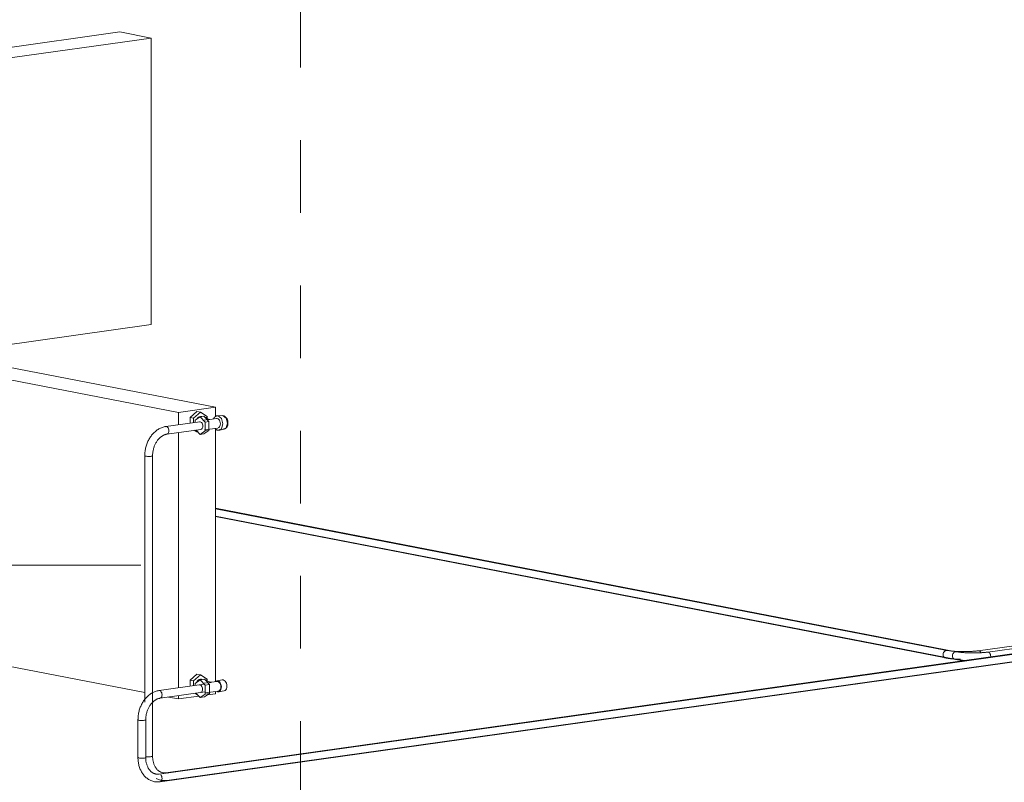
# Model space of a CAD drawing. Header units: millimetres. Extents: x 38570 to 76040, y -5041 to 9267.
# Tile 28 of 168: x 43072 to 45106, y 2528 to 4103. Entities that reach past the tile are written whole.
import ezdxf

# ---------------------------------------------------------------- set-up
doc = ezdxf.new("R2010")
doc.units = ezdxf.units.MM
doc.linetypes.add('ADSK_Скрыто', pattern=[300, 150, -150])
for name, color, linetype, lineweight in [('G-____-____-SYMB', 111, 'ADSK_Скрыто', 20), ('M-EQPM-____-OTLN', 50, 'Continuous', 20), ('P-PIPE-____-IDEN', 2, 'Continuous', 20), ('P-PIPE-____-OTLN', 3, 'Continuous', 20)]:
    doc.layers.add(name, color=color, linetype=linetype, lineweight=lineweight)

# ---------------------------------------------------------------- blocks, each defined once
blk = doc.blocks.new('ADSK_Радиатор универсальный_Боковое подключение_Клапаны - Радиатор 600х800-1673191-3D Отопление left')
at = {"layer": 'M-EQPM-____-OTLN'}
for p, q in [((42957.2, 3403.2), (42881.1, 3392.5)), ((43476, 3302.8), (42957.2, 3403.2)), ((42881.1, 3392.5), (43399.9, 3292.2)), ((42881.1, 3392.5), (42881.1, 2800.7)), ((43399.9, 3292.2), (43476, 3302.8)), ((43476, 3282.9), (43476, 3302.8)), ((43399.9, 3266.5), (43399.9, 3292.2)), ((43423.9, 3281.4), (43438, 3293.9)), ((43423.9, 3270.1), (43423.9, 3281.4)), ((43423.9, 3281.4), (43431, 3280)), ((43445.1, 3292.5), (43431, 3280)), ((43431, 3280), (43431, 3271.1)), ((43444.8, 3283.1), (43434.4, 3276)), ((43434.4, 3276), (43434.4, 3271.5)), ((43438, 3293.9), (43445.1, 3292.5)), ((43444.8, 3283.1), (43452.4, 3284.2)), ((43455.1, 3272), (43444.8, 3283.1)), ((43459.2, 3284), (43445.1, 3292.5)), ((43448.1, 3283.6), (43447.5, 3283.7)), ((43461.5, 3277.4), (43451, 3275.9)), ((43452.4, 3284.2), (43462.7, 3273.1)), ((43454.6, 3282.4), (43454, 3282.5)), ((43464.8, 3277.8), (43456.9, 3279.4)), ((43459.2, 3279.4), (43459.2, 3284)), ((43464.5, 3277.6), (43461.8, 3277.4)), ((43464.8, 3277.8), (43464.5, 3277.6)), ((43478.4, 3279.7), (43464.8, 3277.8)), ((43490.5, 3285.4), (43480.1, 3285)), ((43436.3, 3255.7), (43444.8, 3246.7)), ((43453.8, 3256.1), (43481.2, 3259.9)), ((43462.7, 3273.1), (43455.1, 3272)), ((43455.1, 3253.8), (43455.1, 3272)), ((43462.7, 3273.1), (43462.7, 3254.9)), ((43476, 2736.1), (43476, 3258.4)), ((43484.2, 3255.4), (43494.3, 3257.8)), ((43399.9, 2723.2), (43399.9, 3250.6)), ((43438, 3251.8), (43432.4, 3255.2)), ((43440.5, 3251.3), (43438, 3251.8)), ((43444.8, 3246.7), (43455.1, 3253.8)), ((43452.4, 3247.8), (43444.8, 3246.7)), ((43462.7, 3254.9), (43452.4, 3247.8)), ((43462.7, 3254.9), (43455.1, 3253.8)), ((43330.3, 2713.8), (42881.1, 2800.7)), ((43423.9, 2738.9), (43438, 2751.4)), ((43445.1, 2750.1), (43431, 2737.5)), ((43445.1, 2750.1), (43438, 2751.4)), ((43459.2, 2741.5), (43445.1, 2750.1)), ((43423.9, 2726.7), (43423.9, 2738.9)), ((43423.9, 2738.9), (43431, 2737.5)), ((43431, 2737.5), (43431, 2727.7)), ((43444.3, 2739.7), (43433.9, 2732.6)), ((43433.9, 2732.6), (43433.9, 2728.1)), ((43444.3, 2739.7), (43453.4, 2741)), ((43454.7, 2728.6), (43444.3, 2739.7)), ((43450.7, 2740.6), (43447.5, 2741.3)), ((43464.1, 2734.4), (43452.1, 2732.7)), ((43453.4, 2741), (43463.8, 2729.9)), ((43463.8, 2729.9), (43454.7, 2728.6)), ((43454.7, 2710.4), (43454.7, 2728.6)), ((43467.4, 2734.8), (43457.4, 2736.8)), ((43459.2, 2736.9), (43459.2, 2741.5)), ((43463.8, 2729.9), (43463.8, 2711.7)), ((43464.4, 2734.4), (43467.1, 2734.6)), ((43467.1, 2734.6), (43467.4, 2734.8)), ((43479.5, 2736.5), (43467.4, 2734.9)), ((43490.7, 2739.6), (43479.2, 2738)), ((43399.9, 2700.4), (43399.9, 2707.2)), ((43441.6, 2706.2), (43399.9, 2700.4)), ((43438, 2709.3), (43433.5, 2712)), ((43435.9, 2712.3), (43444.3, 2703.3)), ((43438, 2709.3), (43438.9, 2709.1)), ((43444.3, 2703.3), (43454.7, 2710.4)), ((43463.8, 2711.7), (43453.4, 2704.6)), ((43463.8, 2711.7), (43454.7, 2710.4)), ((43454.8, 2712.9), (43482.2, 2716.7)), ((43476, 2711), (43459.5, 2708.7)), ((43476, 2711), (43476, 2716)), ((43482.4, 2715.3), (43493.9, 2716.9)), ((43399.9, 2700.4), (43379.4, 2704.3)), ((43453.4, 2704.6), (43444.3, 2703.3))]:
    blk.add_line(p, q, dxfattribs=at)
for points in [[(43447.6, 3283.7, 0), (43445.1, 3283.8, 0), (43442.6, 3283, 0), (43440.3, 3281.5, 0), (43438.4, 3279.2, 0), (43437.9, 3278.5, 0)], [(43459.6, 3278.9, 0), (43459, 3279.7, 0), (43457, 3281.4, 0), (43454.7, 3282.3, 0), (43454.6, 3282.4, 0)], [(43480.9, 3284.9, 0), (43480.4, 3285, 0), (43480, 3285, 0), (43479.5, 3284.9, 0), (43479, 3284.9, 0), (43478.6, 3284.8, 0), (43478.2, 3284.7, 0), (43477.7, 3284.5, 0), (43477.3, 3284.4, 0), (43476.9, 3284.2, 0), (43476.5, 3283.9, 0), (43476.1, 3283.7, 0), (43475.7, 3283.4, 0), (43475.3, 3283.1, 0), (43475, 3282.8, 0), (43474.6, 3282.5, 0), (43474.3, 3282.2, 0), (43474, 3281.8, 0), (43473.7, 3281.4, 0), (43473.4, 3281, 0), (43473.1, 3280.6, 0), (43472.9, 3280.2, 0), (43472.7, 3279.7, 0), (43472.4, 3279.3, 0), (43472.2, 3278.8, 0)], [(43477.3, 3284.2, 0), (43481.6, 3284.9, 0), (43488.4, 3279.2, 0), (43491.3, 3268.2, 0)], [(43478.1, 3279.7, 0), (43479.8, 3279.7, 0), (43481.5, 3279, 0), (43483, 3277.8, 0), (43484.4, 3275.9, 0), (43485.4, 3273.7, 0), (43486, 3271.2, 0), (43486.3, 3268.6, 0)], [(43490.5, 3285.4, 0), (43491.8, 3285.3, 0), (43498.2, 3280, 0), (43500.9, 3269.8, 0)], [(43491.2, 3285.4, 0), (43491.7, 3285.3, 0), (43492.2, 3285.2, 0), (43492.8, 3285.1, 0), (43493.3, 3284.9, 0), (43493.7, 3284.8, 0), (43494.2, 3284.6, 0), (43494.7, 3284.3, 0), (43495.1, 3284.1, 0), (43495.6, 3283.8, 0), (43496, 3283.6, 0), (43496.4, 3283.3, 0), (43496.7, 3282.9, 0), (43497.1, 3282.6, 0), (43497.5, 3282.3, 0), (43497.8, 3281.9, 0), (43498.1, 3281.6, 0), (43498.4, 3281.2, 0), (43498.7, 3280.8, 0), (43499, 3280.4, 0), (43499.3, 3280, 0), (43499.5, 3279.6, 0), (43499.8, 3279.2, 0), (43500, 3278.8, 0), (43500.2, 3278.3, 0), (43500.4, 3277.9, 0), (43500.6, 3277.5, 0), (43500.8, 3277, 0), (43501, 3276.6, 0), (43501.1, 3276.1, 0), (43501.3, 3275.6, 0), (43501.4, 3275.2, 0), (43501.5, 3274.7, 0), (43501.6, 3274.2, 0), (43501.7, 3273.7, 0), (43501.8, 3273.3, 0), (43501.9, 3272.8, 0), (43501.9, 3272.3, 0), (43502, 3271.8, 0), (43502, 3271.3, 0), (43502, 3270.8, 0), (43502, 3270.3, 0), (43502, 3270.3, 0)], [(43443.4, 3272.8, 0), (43444.8, 3272.8, 0), (43446.1, 3272.3, 0), (43447.4, 3271.3, 0), (43448.4, 3269.8, 0), (43449.2, 3268, 0), (43449.8, 3266, 0), (43449.9, 3263.9, 0)], [(43449.9, 3263.9, 0), (43449.8, 3261.9, 0), (43449.2, 3260.1, 0), (43448.4, 3258.6, 0), (43447.4, 3257.6, 0), (43446.1, 3257, 0)], [(43485, 3255.6, 0), (43484.6, 3255.5, 0), (43484.1, 3255.3, 0), (43483.7, 3255.2, 0), (43483.2, 3255.2, 0), (43482.8, 3255.1, 0), (43482.3, 3255.1, 0), (43481.8, 3255.1, 0), (43481.4, 3255.2, 0), (43480.9, 3255.3, 0), (43480.5, 3255.4, 0), (43480, 3255.5, 0), (43479.6, 3255.6, 0), (43479.2, 3255.8, 0), (43478.7, 3256, 0), (43478.3, 3256.2, 0), (43477.9, 3256.5, 0), (43477.5, 3256.7, 0), (43477.1, 3257, 0), (43476.7, 3257.3, 0), (43476.4, 3257.7, 0), (43476, 3258, 0), (43475.7, 3258.4, 0), (43475.3, 3258.7, 0), (43475, 3259.1, 0)], [(43486.3, 3268.6, 0), (43486, 3266.1, 0), (43485.4, 3263.8, 0), (43484.4, 3262, 0), (43483, 3260.7, 0), (43481.5, 3260, 0)], [(43491.3, 3268.2, 0), (43488.4, 3258.3, 0), (43481.6, 3255.3, 0)], [(43500.9, 3269.8, 0), (43498.2, 3260.6, 0), (43491.8, 3257.8, 0)], [(43495, 3258.1, 0), (43495.5, 3258.3, 0), (43496, 3258.5, 0), (43496.5, 3258.8, 0), (43496.9, 3259, 0), (43497.3, 3259.3, 0), (43497.7, 3259.7, 0), (43498.1, 3260, 0), (43498.5, 3260.4, 0), (43498.8, 3260.7, 0), (43499.1, 3261.1, 0), (43499.4, 3261.5, 0), (43499.7, 3261.9, 0), (43500, 3262.3, 0), (43500.2, 3262.7, 0), (43500.4, 3263.2, 0), (43500.6, 3263.6, 0), (43500.8, 3264, 0), (43501, 3264.5, 0), (43501.2, 3265, 0), (43501.3, 3265.4, 0), (43501.5, 3265.9, 0), (43501.6, 3266.3, 0), (43501.7, 3266.8, 0), (43501.8, 3267.3, 0), (43501.8, 3267.8, 0), (43501.9, 3268.2, 0), (43502, 3268.7, 0), (43502, 3269.2, 0), (43502, 3269.7, 0), (43502, 3270.2, 0), (43502, 3270.3, 0)], [(43447.6, 2741.2, 0), (43445.1, 2741.3, 0), (43442.6, 2740.5, 0), (43440.3, 2739, 0), (43438.4, 2736.8, 0), (43437.4, 2735.1, 0)], [(43443, 2729.4, 0), (43444.3, 2729.4, 0), (43445.6, 2728.9, 0), (43446.9, 2727.8, 0), (43448, 2726.4, 0), (43448.8, 2724.6, 0), (43449.3, 2722.6, 0), (43449.5, 2720.5, 0)], [(43459.6, 2736.4, 0), (43459, 2737.3, 0), (43457, 2738.9, 0), (43454.7, 2739.9, 0), (43454.6, 2739.9, 0)], [(43488.3, 2725.2, 0), (43488, 2728.2, 0), (43487.3, 2731.1, 0), (43486.1, 2733.6, 0), (43484.6, 2735.7, 0), (43482.8, 2737.2, 0), (43480.8, 2738, 0), (43478.9, 2738, 0), (43477.1, 2737.2, 0), (43475.9, 2736.1, 0)], [(43479.2, 2736.5, 0), (43480.8, 2736.5, 0), (43482.5, 2735.8, 0), (43484.1, 2734.6, 0), (43485.4, 2732.7, 0), (43486.5, 2730.5, 0), (43487.1, 2728, 0), (43487.3, 2725.4, 0)], [(43490.3, 2739.6, 0), (43492.3, 2739.6, 0), (43494.2, 2738.8, 0), (43496, 2737.3, 0), (43497.5, 2735.2, 0), (43498.7, 2732.7, 0), (43499.5, 2729.8, 0), (43499.7, 2726.8, 0)], [(43499.7, 2726.8, 0), (43499.5, 2723.9, 0), (43498.7, 2721.3, 0), (43497.5, 2719.2, 0), (43496, 2717.7, 0), (43494.2, 2716.9, 0)], [(43449.5, 2720.5, 0), (43449.3, 2718.5, 0), (43448.8, 2716.7, 0), (43448, 2715.2, 0), (43446.9, 2714.2, 0), (43445.6, 2713.6, 0)], [(43478.9, 2716.1, 0), (43480.8, 2715.3, 0), (43482.8, 2715.3, 0), (43484.6, 2716.1, 0), (43486.1, 2717.6, 0), (43487.3, 2719.7, 0), (43488, 2722.3, 0), (43488.3, 2725.2, 0)], [(43487.3, 2725.4, 0), (43487.1, 2722.9, 0), (43486.5, 2720.6, 0), (43485.4, 2718.8, 0), (43484.1, 2717.5, 0), (43482.5, 2716.8, 0)]]:
    blk.add_polyline3d(points, dxfattribs=at)
blk = doc.blocks.new('ADSK_СШПЭ Аксиальный_Поворот с фиксатором - Поворот трубы-V15-3D Отопление left')
at = {"layer": 'P-PIPE-____-OTLN', "color": 10}
for points in [[(43373.6, 3263, 0), (43371.8, 3262.7, 0), (43369.9, 3262.3, 0), (43368.1, 3261.8, 0), (43366.3, 3261.2, 0), (43364.5, 3260.5, 0), (43362.7, 3259.8, 0), (43361, 3258.9, 0), (43359.3, 3258, 0), (43357.6, 3257, 0), (43356, 3255.9, 0), (43354.4, 3254.8, 0), (43352.8, 3253.6, 0), (43351.3, 3252.3, 0), (43349.8, 3250.9, 0), (43348.4, 3249.5, 0), (43347, 3248, 0), (43345.6, 3246.5, 0), (43344.3, 3244.9, 0), (43343.1, 3243.2, 0), (43341.9, 3241.5, 0), (43340.7, 3239.8, 0), (43339.7, 3238, 0), (43338.6, 3236.2, 0), (43337.6, 3234.3, 0), (43336.7, 3232.4, 0), (43335.9, 3230.4, 0), (43335, 3228.4, 0), (43334.3, 3226.4, 0), (43333.6, 3224.4, 0), (43333, 3222.3, 0), (43332.4, 3220.2, 0), (43331.9, 3218.2, 0), (43331.5, 3216, 0), (43331.1, 3213.9, 0), (43330.8, 3211.8, 0), (43330.5, 3209.6, 0), (43330.4, 3207.5, 0), (43330.2, 3205.3, 0), (43330.2, 3203.2, 0), (43330.2, 3202.6, 0)], [(43372.1, 3262.4, 0), (43373.4, 3263, 0), (43374.7, 3263, 0)], [(43374.7, 3263, 0), (43376.1, 3262.4, 0), (43377.3, 3261.4, 0), (43378.4, 3260, 0), (43379.2, 3258.2, 0), (43379.7, 3256.2, 0), (43379.9, 3254.1, 0), (43379.7, 3252.1, 0), (43379.2, 3250.3, 0), (43378.4, 3248.8, 0), (43377.3, 3247.8, 0), (43376.1, 3247.2, 0)], [(43346.2, 3202.6, 0), (43346.2, 3204.3, 0), (43346.3, 3205.9, 0), (43346.4, 3207.6, 0), (43346.6, 3209.3, 0), (43346.8, 3210.9, 0), (43347.1, 3212.6, 0), (43347.4, 3214.2, 0), (43347.8, 3215.8, 0), (43348.2, 3217.5, 0), (43348.7, 3219.1, 0), (43349.2, 3220.7, 0), (43349.8, 3222.2, 0), (43350.4, 3223.7, 0), (43351.1, 3225.2, 0), (43351.7, 3226.7, 0), (43352.5, 3228.1, 0), (43353.2, 3229.5, 0), (43354.1, 3230.9, 0), (43354.9, 3232.2, 0), (43355.8, 3233.5, 0), (43356.7, 3234.7, 0), (43357.6, 3235.9, 0), (43358.6, 3237, 0), (43359.6, 3238.1, 0), (43360.6, 3239.1, 0), (43361.6, 3240, 0), (43362.6, 3240.9, 0), (43363.7, 3241.8, 0), (43364.7, 3242.6, 0), (43365.8, 3243.3, 0), (43366.9, 3244, 0), (43368, 3244.6, 0), (43369.1, 3245.1, 0), (43370.2, 3245.6, 0), (43371.2, 3246, 0), (43372.3, 3246.4, 0), (43373.4, 3246.7, 0), (43374.5, 3246.9, 0), (43375.5, 3247.1, 0), (43375.8, 3247.2, 0)], [(43332.1, 3201.8, 0), (43331, 3202, 0), (43330.3, 3202.4, 0), (43330.2, 3202.7, 0)], [(43346.2, 3202.5, 0), (43345.7, 3202.2, 0), (43344.8, 3201.9, 0), (43343.4, 3201.6, 0), (43341.6, 3201.4, 0), (43339.6, 3201.3, 0), (43337.5, 3201.3, 0), (43335.5, 3201.4, 0), (43333.6, 3201.5, 0), (43332.1, 3201.8, 0)]]:
    blk.add_polyline3d(points, dxfattribs=at)
blk = doc.blocks.new('ADSK_СШПЭ Аксиальный_Поворот с фиксатором - Поворот трубы-V16-3D Отопление left')
at = {"layer": 'P-PIPE-____-OTLN', "color": 10}
blk.add_line((43374.7, 2547.9), (43376.1, 2547.4), dxfattribs=at)
for points in [[(43332.1, 2581.4, 0), (43333.6, 2581.1, 0), (43335.5, 2581, 0), (43337.5, 2580.9, 0), (43339.6, 2580.9, 0), (43341.6, 2581, 0), (43343.4, 2581.2, 0), (43344.8, 2581.5, 0), (43345.7, 2581.8, 0), (43346.2, 2582.1, 0), (43346.2, 2582.2, 0)], [(43367.1, 2548.1, 0), (43366.1, 2548.3, 0), (43365.2, 2548.6, 0), (43364.2, 2548.9, 0), (43363.2, 2549.3, 0), (43362.3, 2549.7, 0), (43361.3, 2550.2, 0), (43360.4, 2550.7, 0), (43359.5, 2551.3, 0), (43358.6, 2552, 0), (43357.7, 2552.7, 0), (43356.9, 2553.5, 0), (43356, 2554.3, 0), (43355.2, 2555.2, 0), (43354.4, 2556.1, 0), (43353.6, 2557.1, 0), (43352.9, 2558.1, 0), (43352.2, 2559.2, 0), (43351.5, 2560.4, 0), (43350.8, 2561.6, 0), (43350.2, 2562.8, 0), (43349.7, 2564.1, 0), (43349.1, 2565.4, 0), (43348.6, 2566.8, 0), (43348.2, 2568.2, 0), (43347.8, 2569.7, 0), (43347.4, 2571.2, 0), (43347.1, 2572.7, 0), (43346.8, 2574.2, 0), (43346.6, 2575.8, 0), (43346.4, 2577.4, 0), (43346.3, 2579, 0), (43346.2, 2580.6, 0), (43346.2, 2582.2, 0)], [(43373.6, 2547.9, 0), (43372.6, 2547.8, 0), (43371.5, 2547.7, 0), (43370.5, 2547.7, 0), (43369.5, 2547.8, 0), (43368.4, 2547.9, 0), (43367.4, 2548, 0), (43367.1, 2548.1, 0)], [(43353.6, 2536.2, 0), (43355.3, 2535.3, 0), (43357, 2534.5, 0), (43358.8, 2533.8, 0), (43360.5, 2533.2, 0), (43362.3, 2532.8, 0), (43364.1, 2532.4, 0)], [(43364.1, 2532.4, 0), (43365.9, 2532.1, 0), (43367.8, 2531.9, 0), (43369.7, 2531.7, 0), (43371.5, 2531.7, 0), (43373.4, 2531.8, 0), (43375.3, 2532, 0), (43375.8, 2532.1, 0)]]:
    blk.add_polyline3d(points, dxfattribs=at)
blk = doc.blocks.new('ADSK_СШПЭ Аксиальный_Поворот с фиксатором - Поворот трубы-V17-3D Отопление left')
at = {"layer": 'P-PIPE-____-OTLN', "color": 5}
for points in [[(43359.5, 2717.7, 0), (43357.6, 2717.4, 0), (43355.8, 2717, 0), (43353.9, 2716.5, 0), (43352.1, 2715.9, 0), (43350.3, 2715.2, 0), (43348.6, 2714.5, 0), (43346.8, 2713.6, 0), (43345.1, 2712.7, 0), (43343.4, 2711.7, 0), (43341.8, 2710.6, 0), (43340.2, 2709.5, 0), (43338.6, 2708.2, 0), (43337.1, 2706.9, 0), (43335.6, 2705.6, 0), (43334.2, 2704.2, 0), (43332.8, 2702.7, 0), (43331.5, 2701.2, 0), (43330.2, 2699.6, 0), (43328.9, 2697.9, 0), (43327.7, 2696.2, 0), (43326.6, 2694.5, 0), (43325.5, 2692.7, 0), (43324.5, 2690.8, 0), (43323.5, 2689, 0), (43322.6, 2687, 0), (43321.7, 2685.1, 0), (43320.9, 2683.1, 0), (43320.1, 2681.1, 0), (43319.5, 2679.1, 0), (43318.8, 2677, 0), (43318.3, 2674.9, 0), (43317.8, 2672.8, 0), (43317.3, 2670.7, 0), (43316.9, 2668.6, 0), (43316.6, 2666.4, 0), (43316.4, 2664.3, 0), (43316.2, 2662.2, 0), (43316.1, 2660, 0), (43316, 2657.9, 0), (43316, 2657.3, 0)], [(43357.9, 2717, 0), (43358, 2717.1, 0), (43359.2, 2717.6, 0), (43360.6, 2717.6, 0)], [(43360.6, 2717.6, 0), (43361.9, 2717.1, 0), (43363.2, 2716.1, 0), (43364.2, 2714.6, 0), (43365.1, 2712.8, 0), (43365.6, 2710.8, 0), (43365.8, 2708.8, 0), (43365.6, 2706.7, 0), (43365.1, 2704.9, 0), (43364.2, 2703.5, 0), (43363.2, 2702.4, 0), (43361.9, 2701.9, 0)], [(43332, 2657.3, 0), (43332.1, 2658.9, 0), (43332.1, 2660.6, 0), (43332.3, 2662.3, 0), (43332.4, 2663.9, 0), (43332.7, 2665.6, 0), (43332.9, 2667.2, 0), (43333.3, 2668.9, 0), (43333.7, 2670.5, 0), (43334.1, 2672.1, 0), (43334.6, 2673.7, 0), (43335.1, 2675.3, 0), (43335.6, 2676.9, 0), (43336.2, 2678.4, 0), (43336.9, 2679.9, 0), (43337.6, 2681.4, 0), (43338.3, 2682.8, 0), (43339.1, 2684.2, 0), (43339.9, 2685.6, 0), (43340.7, 2686.9, 0), (43341.6, 2688.1, 0), (43342.5, 2689.4, 0), (43343.5, 2690.5, 0), (43344.4, 2691.7, 0), (43345.4, 2692.7, 0), (43346.4, 2693.7, 0), (43347.4, 2694.7, 0), (43348.5, 2695.6, 0), (43349.5, 2696.4, 0), (43350.6, 2697.2, 0), (43351.7, 2698, 0), (43352.7, 2698.6, 0), (43353.8, 2699.2, 0), (43354.9, 2699.8, 0), (43356, 2700.3, 0), (43357.1, 2700.7, 0), (43358.2, 2701, 0), (43359.3, 2701.3, 0), (43360.3, 2701.6, 0), (43361.4, 2701.8, 0), (43361.7, 2701.8, 0)], [(43317.9, 2656.4, 0), (43316.8, 2656.7, 0), (43316.2, 2657, 0), (43316.1, 2657.4, 0)], [(43332, 2657.2, 0), (43331.6, 2656.8, 0), (43330.6, 2656.5, 0), (43329.2, 2656.3, 0), (43327.5, 2656.1, 0), (43325.5, 2656, 0), (43323.4, 2656, 0), (43321.4, 2656, 0), (43319.5, 2656.2, 0), (43317.9, 2656.4, 0)]]:
    blk.add_polyline3d(points, dxfattribs=at)
blk = doc.blocks.new('ADSK_Радиатор универсальный_Боковое подключение_Клапаны - Радиатор 600х800-V18-3D Отопление left')
at = {"layer": 'M-EQPM-____-OTLN'}
for p, q in [((43278.4, 4077.8), (42669.4, 3992.3)), ((43343.2, 4065.2), (43278.4, 4077.8)), ((42734.3, 3979.7), (43343.2, 4065.2)), ((43343.2, 3473.4), (43343.2, 4065.2)), ((42669.4, 3992.3), (42734.3, 3979.7)), ((42669.4, 3971.6), (42669.4, 3992.3)), ((42641.6, 3967.6), (42653.8, 3978.4)), ((42660.2, 3977.2), (42648.1, 3966.3)), ((42653.8, 3978.4), (42660.2, 3977.2)), ((42672.4, 3969.8), (42660.2, 3977.2)), ((42670.9, 3967.1), (42662.1, 3968.8)), ((42683.7, 3968.9), (42670.9, 3967.1)), ((42672.4, 3967.1), (42672.4, 3969.8)), ((42693.5, 3981.2), (42681.5, 3973)), ((42681.5, 3973), (42681.5, 3970.6)), ((42691.7, 3972.5), (42683.3, 3971.3)), ((42685, 3968.8), (42683.4, 3968.8)), ((42697.4, 3965.9), (42688.9, 3968.6)), ((42701.8, 3982.4), (42693.5, 3981.2)), ((42705.5, 3968.4), (42693.5, 3981.2)), ((42701.8, 3982.4), (42713.8, 3969.5)), ((42713.8, 3969.5), (42705.5, 3968.4)), ((42705.5, 3947.3), (42705.5, 3968.4)), ((42713.8, 3969.5), (42713.8, 3948.5)), ((42734.3, 3387.9), (42734.3, 3979.7)), ((42641.6, 3949.4), (42641.6, 3967.6)), ((42648.1, 3966.3), (42641.6, 3967.6)), ((42653.8, 3942), (42641.6, 3949.4)), ((42648.1, 3948.1), (42641.6, 3949.4)), ((42648.1, 3966.3), (42648.1, 3948.1)), ((42648.1, 3948.1), (42660.2, 3940.7)), ((42658.3, 3949.1), (42681.7, 3944.6)), ((42660.2, 3940.7), (42668, 3947.6)), ((42669.4, 3424.4), (42669.4, 3947.4)), ((42670.6, 3966.8), (42670.8, 3967.1)), ((42670.9, 3967.1), (42671, 3966.9)), ((42685.5, 3964.2), (42674.1, 3966.4)), ((42713.8, 3948.5), (42701.8, 3940.3)), ((42702.5, 3945.2), (42705.5, 3947.3)), ((42713.8, 3948.5), (42705.5, 3947.3)), ((42660.2, 3940.7), (42653.8, 3942)), ((42683.2, 3939.3), (42692.1, 3938.6)), ((42694.7, 3939.3), (42701.8, 3940.3)), ((43343.2, 3473.4), (42734.3, 3387.9)), ((42693.5, 3438.7), (42681.5, 3430.5)), ((42693.5, 3438.7), (42701.8, 3439.9)), ((42705.5, 3425.9), (42693.5, 3438.7)), ((42701.8, 3439.9), (42713.8, 3427.1)), ((42635.9, 3425.2), (42648.1, 3436)), ((42635.9, 3407), (42635.9, 3425.2)), ((42643.6, 3423.7), (42635.9, 3425.2)), ((42655.9, 3434.5), (42643.7, 3423.7)), ((42643.7, 3423.7), (42643.7, 3405.5)), ((42648.1, 3436), (42655.9, 3434.5)), ((42668.1, 3427.1), (42655.9, 3434.5)), ((42667.9, 3424.2), (42657.8, 3426.1)), ((42667.8, 3424.2), (42667.6, 3423.9)), ((42683.7, 3426.4), (42667.8, 3424.2)), ((42668.1, 3423.6), (42668.1, 3427.1)), ((42681.1, 3421.6), (42671.1, 3423.5)), ((42691.2, 3421.2), (42681.4, 3423.1)), ((42681.5, 3430.5), (42681.5, 3428.1)), ((42691.7, 3430), (42683.3, 3428.9)), ((42713.8, 3427.1), (42705.5, 3425.9)), ((42705.5, 3404.8), (42705.5, 3425.9)), ((42713.8, 3427.1), (42713.8, 3406)), ((42648.1, 3399.6), (42635.9, 3407)), ((42643.6, 3405.5), (42635.9, 3407)), ((42643.7, 3405.5), (42655.9, 3398.1)), ((42655.9, 3398.1), (42648.1, 3399.6)), ((42654, 3406.5), (42677.3, 3402)), ((42655.9, 3398.1), (42663.6, 3404.9)), ((42669.4, 3400.5), (42669.4, 3403.8)), ((42734.3, 3387.9), (42669.4, 3400.5)), ((42670.6, 3404.4), (42671.7, 3404.5)), ((42677.1, 3400.5), (42686.8, 3398.6)), ((42691, 3399.2), (42693.5, 3396.6)), ((42693.5, 3396.6), (42705.5, 3404.8)), ((42713.8, 3406), (42701.8, 3397.8)), ((42713.8, 3406), (42705.5, 3404.8)), ((42701.8, 3397.8), (42693.5, 3396.6))]:
    blk.add_line(p, q, dxfattribs=at)
for points in [[(42652.6, 3957.9, 0), (42652.9, 3960.5, 0), (42653.7, 3963, 0), (42654.9, 3965.2, 0), (42656.4, 3967, 0), (42658.3, 3968.2, 0), (42660.2, 3968.8, 0), (42662.2, 3968.8, 0)], [(42690.1, 3968.1, 0), (42689.6, 3968.3, 0), (42689.2, 3968.5, 0), (42688.7, 3968.7, 0), (42688.2, 3968.8, 0), (42687.7, 3968.9, 0), (42687.2, 3969, 0), (42686.7, 3969, 0), (42686.2, 3969.1, 0), (42685.7, 3969.1, 0), (42685.2, 3969.1, 0), (42684.7, 3969, 0), (42684.3, 3968.9, 0), (42683.8, 3968.8, 0), (42683.3, 3968.7, 0), (42682.8, 3968.6, 0), (42682.3, 3968.4, 0), (42681.8, 3968.2, 0), (42681.4, 3968, 0), (42680.9, 3967.7, 0), (42680.5, 3967.5, 0), (42680, 3967.2, 0), (42679.6, 3966.9, 0), (42679.2, 3966.6, 0), (42678.8, 3966.2, 0), (42678.4, 3965.9, 0), (42678, 3965.5, 0), (42677.6, 3965.1, 0), (42677.2, 3964.7, 0), (42676.9, 3964.3, 0), (42676.5, 3963.8, 0), (42676.2, 3963.4, 0), (42675.9, 3962.9, 0), (42675.6, 3962.4, 0), (42675.3, 3961.9, 0), (42675.1, 3961.4, 0), (42674.8, 3960.9, 0), (42674.6, 3960.4, 0), (42674.4, 3959.9, 0), (42674.1, 3959.3, 0), (42674, 3958.8, 0), (42673.8, 3958.2, 0), (42673.6, 3957.7, 0), (42673.5, 3957.1, 0), (42673.4, 3956.6, 0), (42673.3, 3956, 0), (42673.2, 3955.4, 0), (42673.1, 3954.8, 0), (42673, 3954.3, 0), (42673, 3953.7, 0), (42673, 3953.1, 0), (42673, 3952.8, 0)], [(42691.8, 3967, 0), (42685.1, 3968.9, 0), (42677, 3963.4, 0), (42673.7, 3952.8, 0)], [(42690.2, 3967.5, 0), (42689.1, 3968.9, 0), (42687.2, 3970.5, 0), (42685.1, 3971.3, 0), (42683, 3971.3, 0), (42681, 3970.4, 0), (42679.4, 3968.8, 0), (42678.9, 3968.2, 0)], [(42700.9, 3963.6, 0), (42700.5, 3965, 0), (42699.2, 3967.8, 0), (42697.5, 3970, 0), (42695.6, 3971.6, 0), (42693.5, 3972.5, 0), (42691.4, 3972.5, 0)], [(42658.3, 3949.1, 0), (42656.4, 3949.9, 0), (42654.9, 3951.2, 0), (42653.7, 3953.1, 0), (42652.9, 3955.4, 0), (42652.6, 3957.9, 0)], [(42674.1, 3966.4, 0), (42673.3, 3966.6, 0), (42670.6, 3966.8, 0)], [(42673, 3952.8, 0), (42673, 3952.2, 0), (42673, 3951.6, 0), (42673.1, 3951.1, 0), (42673.1, 3950.5, 0), (42673.2, 3950, 0), (42673.3, 3949.4, 0), (42673.4, 3948.9, 0), (42673.6, 3948.3, 0), (42673.7, 3947.8, 0), (42673.9, 3947.3, 0), (42674.1, 3946.7, 0), (42674.3, 3946.2, 0), (42674.5, 3945.7, 0), (42674.7, 3945.3, 0), (42675, 3944.8, 0), (42675.3, 3944.3, 0), (42675.5, 3943.9, 0), (42675.8, 3943.5, 0), (42676.2, 3943.1, 0), (42676.5, 3942.7, 0), (42676.9, 3942.3, 0), (42677.2, 3941.9, 0), (42677.6, 3941.6, 0), (42678, 3941.3, 0), (42678.4, 3941, 0), (42678.8, 3940.7, 0), (42679.3, 3940.5, 0), (42679.7, 3940.2, 0), (42680.2, 3940, 0), (42680.6, 3939.8, 0), (42681.1, 3939.7, 0), (42681.6, 3939.6, 0), (42682.1, 3939.4, 0), (42682.5, 3939.4, 0), (42683, 3939.3, 0), (42683.5, 3939.3, 0), (42684, 3939.3, 0), (42684.5, 3939.3, 0)], [(42673.7, 3952.5, 0), (42677, 3942.6, 0), (42685.1, 3939.4, 0)], [(42700.8, 3963.9, 0), (42693.9, 3966.2, 0), (42686.4, 3961.1, 0), (42683.3, 3951, 0)], [(42683.3, 3951, 0), (42686.4, 3941.7, 0), (42693.9, 3938.7, 0)], [(42693.3, 3938.6, 0), (42693.8, 3938.7, 0), (42694.3, 3938.8, 0), (42694.9, 3938.9, 0), (42695.4, 3939, 0), (42695.9, 3939.2, 0), (42696.4, 3939.3, 0), (42696.8, 3939.5, 0), (42697.3, 3939.7, 0), (42697.8, 3940, 0), (42698.2, 3940.2, 0), (42698.7, 3940.5, 0), (42699.1, 3940.8, 0), (42699.5, 3941.1, 0), (42699.9, 3941.4, 0), (42700.3, 3941.8, 0), (42700.6, 3942.1, 0), (42701, 3942.5, 0), (42701.3, 3942.9, 0), (42701.7, 3943.3, 0), (42702, 3943.7, 0), (42702.3, 3944.1, 0), (42702.5, 3944.5, 0), (42702.8, 3944.9, 0), (42703.1, 3945.4, 0), (42703.3, 3945.8, 0), (42703.5, 3946.3, 0), (42703.7, 3946.8, 0), (42703.9, 3947.2, 0), (42704.1, 3947.7, 0), (42704.3, 3948.2, 0), (42704.5, 3948.7, 0), (42704.6, 3949.2, 0), (42704.7, 3949.6, 0), (42704.8, 3950.1, 0), (42704.9, 3950.6, 0), (42705, 3951.2, 0), (42705.1, 3951.7, 0), (42705.1, 3952.2, 0), (42705.1, 3952.7, 0), (42705.2, 3953.2, 0), (42705.2, 3953.5, 0)], [(42705.2, 3953.5, 0), (42705.2, 3954, 0), (42705.1, 3954.5, 0), (42705.1, 3955, 0), (42705, 3955.5, 0), (42705, 3956, 0), (42704.9, 3956.5, 0), (42704.8, 3957, 0), (42704.7, 3957.5, 0), (42704.5, 3958, 0), (42704.4, 3958.5, 0), (42704.2, 3959, 0), (42704, 3959.5, 0), (42703.8, 3959.9, 0), (42703.6, 3960.4, 0), (42703.3, 3960.8, 0), (42703.1, 3961.3, 0), (42702.8, 3961.7, 0), (42702.5, 3962.1, 0), (42702.2, 3962.5, 0), (42701.8, 3962.9, 0), (42701.5, 3963.3, 0), (42701.1, 3963.7, 0), (42700.7, 3964, 0), (42700.3, 3964.3, 0), (42699.9, 3964.6, 0), (42699.4, 3964.9, 0), (42699, 3965.2, 0), (42698.5, 3965.5, 0), (42698.5, 3965.5, 0)], [(42648.3, 3415.2, 0), (42648.5, 3417.8, 0), (42649.3, 3420.3, 0), (42650.5, 3422.5, 0), (42652.1, 3424.3, 0), (42653.9, 3425.5, 0), (42655.9, 3426.2, 0), (42657.9, 3426.1, 0)], [(42667.6, 3423.9, 0), (42670.3, 3423.7, 0), (42671.1, 3423.5, 0)], [(42670.5, 3410.5, 0), (42670.8, 3413.5, 0), (42671.7, 3416.4, 0), (42673.1, 3418.9, 0), (42674.9, 3421, 0), (42677, 3422.4, 0), (42679.2, 3423.1, 0), (42681.5, 3423, 0)], [(42692.1, 3421.3, 0), (42690.8, 3424.1, 0), (42689.1, 3426.4, 0), (42687.2, 3428, 0), (42685.1, 3428.8, 0), (42683, 3428.8, 0), (42681, 3428, 0), (42679.4, 3426.3, 0), (42679, 3425.7, 0)], [(42697.7, 3411.1, 0), (42697.4, 3414, 0), (42696.6, 3416.6, 0), (42695.2, 3418.8, 0), (42693.4, 3420.3, 0), (42691.2, 3421.2, 0), (42689, 3421.2, 0), (42686.7, 3420.5, 0), (42684.6, 3419.1, 0), (42682.8, 3417, 0), (42681.4, 3414.5, 0), (42680.5, 3411.6, 0), (42680.2, 3408.7, 0)], [(42690.3, 3421.4, 0), (42689.7, 3422.6, 0), (42688.3, 3424.4, 0), (42686.8, 3425.7, 0), (42685.1, 3426.4, 0), (42683.4, 3426.3, 0)], [(42701.6, 3416.1, 0), (42701.3, 3419.3, 0), (42700.5, 3422.5, 0), (42699.2, 3425.3, 0), (42697.5, 3427.6, 0), (42695.6, 3429.2, 0), (42693.5, 3430, 0), (42691.4, 3430, 0)], [(42653.9, 3406.5, 0), (42652.1, 3407.2, 0), (42650.5, 3408.6, 0), (42649.3, 3410.4, 0), (42648.5, 3412.7, 0), (42648.3, 3415.2, 0)], [(42677, 3400.5, 0), (42674.9, 3401.3, 0), (42673.1, 3402.9, 0), (42671.7, 3405, 0), (42670.8, 3407.7, 0), (42670.5, 3410.5, 0)], [(42680.2, 3408.7, 0), (42680.5, 3405.8, 0), (42681.4, 3403.2, 0), (42682.8, 3401, 0), (42684.6, 3399.5, 0), (42686.7, 3398.6, 0)], [(42686.8, 3398.6, 0), (42689, 3398.6, 0), (42691.2, 3399.3, 0), (42693.4, 3400.7, 0), (42695.2, 3402.7, 0), (42696.6, 3405.3, 0), (42697.4, 3408.1, 0), (42697.7, 3411.1, 0)], [(42696.6, 3405.7, 0), (42697.5, 3406.2, 0), (42699.2, 3407.8, 0), (42700.5, 3410.1, 0), (42701.3, 3413, 0), (42701.6, 3416.1, 0)]]:
    blk.add_polyline3d(points, dxfattribs=at)
blk = doc.blocks.new('ADSK_СШПЭ Аксиальный_Поворот с фиксатором - Поворот трубы-V87-3D Отопление left')
at = {"layer": 'P-PIPE-____-OTLN', "color": 5}
for points in [[(42406.9, -772.9, 0), (42407.1, -770.8, 0), (42407.7, -768.8, 0), (42408.7, -767.1, 0), (42410, -765.6, 0), (42411.4, -764.6, 0), (42413, -764.2, 0), (42414.6, -764.2, 0)], [(42411.5, -779.9, 0), (42411.4, -779.9, 0), (42410, -779.3, 0), (42408.7, -778.2, 0), (42407.7, -776.7, 0), (42407.1, -774.9, 0), (42406.9, -772.9, 0)], [(42414.5, -764.2, 0), (42415.7, -764.4, 0), (42416.9, -764.6, 0), (42418.2, -764.8, 0), (42419.6, -765, 0), (42421, -765.2, 0), (42422.4, -765.4, 0), (42423.9, -765.6, 0), (42425.5, -765.7, 0), (42427.1, -765.9, 0), (42428.7, -766, 0), (42430.4, -766.1, 0), (42432.1, -766.3, 0), (42433.8, -766.4, 0), (42435.6, -766.5, 0), (42437.3, -766.6, 0), (42439.1, -766.6, 0), (42441, -766.7, 0), (42442.8, -766.7, 0), (42444.7, -766.8, 0), (42446.5, -766.8, 0), (42448.4, -766.8, 0), (42450.3, -766.8, 0), (42452.1, -766.8, 0), (42454, -766.8, 0), (42455.8, -766.8, 0), (42457.7, -766.7, 0), (42459.5, -766.7, 0), (42461.3, -766.6, 0), (42463.1, -766.5, 0), (42464.9, -766.4, 0), (42466.6, -766.3, 0), (42468.3, -766.2, 0), (42470, -766, 0), (42471.6, -765.9, 0), (42473.2, -765.8, 0), (42474.8, -765.6, 0), (42476.3, -765.4, 0), (42477.8, -765.3, 0), (42479.2, -765.1, 0), (42479.6, -765, 0)], [(42479.3, -765.1, 0), (42480.7, -765, 0), (42482, -765.6, 0), (42483.3, -766.6, 0), (42484.4, -768.1, 0), (42484.9, -769.1, 0)], [(42411.5, -779.9, 0), (42412.9, -780.2, 0), (42414.3, -780.4, 0), (42415.8, -780.6, 0), (42417.3, -780.9, 0), (42418.9, -781.1, 0), (42420.5, -781.3, 0), (42422.2, -781.5, 0), (42423.9, -781.6, 0), (42425.6, -781.8, 0), (42427.4, -782, 0), (42429.2, -782.1, 0), (42431, -782.2, 0), (42432.8, -782.3, 0), (42434.7, -782.5, 0), (42436.6, -782.5, 0), (42438.5, -782.6, 0), (42440.5, -782.7, 0), (42442.4, -782.7, 0)]]:
    blk.add_polyline3d(points, dxfattribs=at)
blk = doc.blocks.new('ADSK_СШПЭ Аксиальный_Поворот с фиксатором - Поворот трубы-V109-3D Отопление left')
at = {"layer": 'P-PIPE-____-OTLN', "color": 10}
blk.add_line((45078.2, 2788.3), (45078.1, 2787), dxfattribs=at)
for points in [[(44999.2, 2789.3, 0), (44999.4, 2791.4, 0), (45000.1, 2793.4, 0), (45001, 2795.1, 0), (45002.3, 2796.6, 0), (45003.8, 2797.6, 0), (45005.3, 2798, 0), (45006.9, 2798, 0)], [(45003.8, 2782.3, 0), (45003.8, 2782.3, 0), (45002.3, 2782.9, 0), (45001, 2784, 0), (45000.1, 2785.5, 0), (44999.4, 2787.3, 0), (44999.2, 2789.3, 0)], [(45006.9, 2798, 0), (45008, 2797.8, 0), (45009.2, 2797.6, 0), (45010.5, 2797.4, 0), (45011.9, 2797.2, 0), (45013.3, 2797, 0), (45014.7, 2796.8, 0), (45016.2, 2796.6, 0), (45017.8, 2796.5, 0), (45019.4, 2796.3, 0), (45021, 2796.2, 0), (45022.7, 2796.1, 0), (45024.4, 2795.9, 0), (45026.1, 2795.8, 0), (45027.9, 2795.7, 0), (45029.6, 2795.6, 0), (45031.5, 2795.6, 0), (45033.3, 2795.5, 0), (45035.1, 2795.5, 0), (45037, 2795.4, 0), (45038.8, 2795.4, 0), (45040.7, 2795.4, 0), (45042.6, 2795.4, 0), (45044.4, 2795.4, 0), (45046.3, 2795.4, 0), (45048.1, 2795.4, 0), (45050, 2795.5, 0), (45051.8, 2795.6, 0), (45053.6, 2795.6, 0), (45055.4, 2795.7, 0), (45057.2, 2795.8, 0), (45058.9, 2795.9, 0), (45060.6, 2796, 0), (45062.3, 2796.2, 0), (45064, 2796.3, 0), (45065.6, 2796.4, 0), (45067.1, 2796.6, 0), (45068.6, 2796.8, 0), (45070.1, 2796.9, 0), (45071.5, 2797.1, 0), (45071.9, 2797.2, 0)], [(45071.7, 2797.1, 0), (45073, 2797.2, 0), (45074.3, 2796.6, 0), (45075.6, 2795.6, 0), (45076.7, 2794.1, 0), (45077.5, 2792.3, 0), (45078, 2790.3, 0), (45078.2, 2788.3, 0)], [(45003.8, 2782.3, 0), (45005.2, 2782, 0), (45006.6, 2781.8, 0), (45008.1, 2781.6, 0), (45009.6, 2781.3, 0), (45011.2, 2781.1, 0), (45012.8, 2780.9, 0), (45014.5, 2780.7, 0), (45016.2, 2780.6, 0), (45017.9, 2780.4, 0), (45019.7, 2780.2, 0), (45021.5, 2780.1, 0), (45023.3, 2780, 0), (45025.2, 2779.9, 0)]]:
    blk.add_polyline3d(points, dxfattribs=at)
blk = doc.blocks.new('ADSK_СШПЭ Аксиальный_Поворот с фиксатором - Поворот трубы-V24-3D Отопление left')
at = {"layer": 'P-PIPE-____-OTLN', "color": 5}
blk.add_line((43410.5, 5774.7), (43409.4, 5774.7), dxfattribs=at)
for points in [[(43364.8, 5824.9, 0), (43364.9, 5824.6, 0), (43365.6, 5824.2, 0), (43366.7, 5823.9, 0)], [(43364.8, 5824.8, 0), (43364.8, 5822.7, 0), (43364.9, 5820.5, 0), (43365.1, 5818.4, 0), (43365.3, 5816.3, 0), (43365.6, 5814.2, 0), (43366, 5812.2, 0), (43366.4, 5810.1, 0), (43366.9, 5808.1, 0), (43367.5, 5806.1, 0), (43368.1, 5804.2, 0), (43368.8, 5802.3, 0), (43369.6, 5800.4, 0), (43370.4, 5798.5, 0), (43371.3, 5796.7, 0), (43372.2, 5795, 0), (43373.3, 5793.3, 0), (43374.3, 5791.7, 0), (43375.5, 5790.1, 0), (43376.7, 5788.5, 0), (43377.9, 5787.1, 0), (43379.2, 5785.7, 0), (43380.6, 5784.3, 0), (43382, 5783, 0), (43383.5, 5781.9, 0), (43385.1, 5780.7, 0), (43386.6, 5779.7, 0), (43388.3, 5778.8, 0), (43389.9, 5777.9, 0), (43391.6, 5777.1, 0), (43393.4, 5776.4, 0), (43395.2, 5775.8, 0), (43397, 5775.3, 0), (43398.7, 5774.9, 0)], [(43366.7, 5823.9, 0), (43368.3, 5823.7, 0), (43370.1, 5823.6, 0), (43372.2, 5823.5, 0), (43374.3, 5823.5, 0), (43376.2, 5823.6, 0), (43378, 5823.8, 0), (43379.4, 5824, 0), (43380.3, 5824.4, 0), (43380.8, 5824.7, 0), (43380.8, 5824.8, 0)], [(43401.8, 5790.7, 0), (43400.8, 5790.9, 0), (43399.8, 5791.1, 0), (43398.8, 5791.5, 0), (43397.8, 5791.9, 0), (43396.9, 5792.3, 0), (43396, 5792.8, 0), (43395, 5793.3, 0), (43394.1, 5793.9, 0), (43393.2, 5794.6, 0), (43392.4, 5795.3, 0), (43391.5, 5796.1, 0), (43390.6, 5796.9, 0), (43389.8, 5797.8, 0), (43389, 5798.7, 0), (43388.3, 5799.7, 0), (43387.5, 5800.7, 0), (43386.8, 5801.8, 0), (43386.1, 5803, 0), (43385.5, 5804.2, 0), (43384.9, 5805.4, 0), (43384.3, 5806.7, 0), (43383.7, 5808, 0), (43383.2, 5809.4, 0), (43382.8, 5810.8, 0), (43382.4, 5812.3, 0), (43382, 5813.8, 0), (43381.7, 5815.3, 0), (43381.4, 5816.8, 0), (43381.2, 5818.4, 0), (43381, 5820, 0), (43380.9, 5821.6, 0), (43380.8, 5823.2, 0), (43380.8, 5824.8, 0)], [(43408.2, 5790.5, 0), (43407.2, 5790.4, 0), (43406.1, 5790.3, 0), (43405.1, 5790.3, 0), (43404.1, 5790.4, 0), (43403.1, 5790.4, 0), (43402.1, 5790.6, 0), (43401.8, 5790.7, 0)], [(43411.9, 5788.9, 0), (43413, 5787.5, 0), (43413.8, 5785.7, 0), (43414.4, 5783.7, 0), (43414.5, 5781.6, 0), (43414.4, 5779.6, 0), (43413.8, 5777.8, 0), (43413, 5776.3, 0), (43411.9, 5775.2, 0), (43410.7, 5774.7, 0)], [(43398.7, 5774.9, 0), (43400.6, 5774.6, 0), (43402.4, 5774.4, 0), (43404.3, 5774.3, 0), (43406.2, 5774.3, 0), (43408, 5774.4, 0), (43409.9, 5774.6, 0), (43410.5, 5774.7, 0)]]:
    blk.add_polyline3d(points, dxfattribs=at)

msp = doc.modelspace()

# ---------------------------------------------------------------- linework, layer by layer
at = {"layer": 'G-____-____-SYMB'}
msp.add_line((43652.2, 7154.3), (43652.2, -1733.2), dxfattribs=at)
at = {"layer": 'P-PIPE-____-IDEN'}
msp.add_line((43321.7, 2976.4), (42084.8, 2976.4), dxfattribs=at)
at = {"layer": 'P-PIPE-____-OTLN', "color": 10}
for p, q in [((43443.6, 3272.8), (43373.6, 3263)), ((43375.8, 3247.2), (43445.9, 3257)), ((43443.4, 3272.8), (43444.8, 3272.8)), ((43330.2, 3202.6), (43330.2, 2693.5)), ((43346.2, 2582.2), (43346.2, 3202.6)), ((45006.9, 2798), (43476, 3094.2)), ((43476, 3077.9), (45003.8, 2782.3)), ((46605.3, 3012.5), (45071.9, 2797.2)), ((46599.6, 3000.9), (43373.6, 2547.9)), ((43375.8, 2532.1), (46601.9, 2985)), ((45006.9, 2798), (45005.3, 2798)), ((45073, 2797.2), (45071.7, 2797.1)), ((45078.1, 2787), (45078.2, 2788.3)), ((43376.1, 2547.4), (43374.7, 2547.9))]:
    msp.add_line(p, q, dxfattribs=at)
at = {"layer": 'P-PIPE-____-OTLN', "color": 5}
for p, q in [((44987.6, 2800.7), (43476, 3093.2)), ((43476, 3076.9), (44984.6, 2785)), ((46608.1, 3018.3), (45052.6, 2799.9)), ((46621.3, 3003), (43359.5, 2545.1)), ((43361.7, 2529.2), (46623.5, 2987.2)), ((44987.7, 2800.7), (44986.1, 2800.8)), ((45053.7, 2799.9), (45052.4, 2799.9)), ((43452.3, 2730.7), (43359.5, 2717.7)), ((43361.7, 2701.8), (43454.6, 2714.9)), ((43316, 2657.3), (43316, 2579.4)), ((43332, 2579.4), (43332, 2657.3)), ((43360.6, 2529.3), (43361.7, 2529.2))]:
    msp.add_line(p, q, dxfattribs=at)
at = {"layer": 'P-PIPE-____-OTLN', "color": 10}
for points in [[(43374.7, 3263, 0), (43373.4, 3263, 0), (43372.1, 3262.4, 0)], [(43379.9, 3254.1, 0), (43379.7, 3256.2, 0), (43379.2, 3258.2, 0), (43378.4, 3260, 0), (43377.3, 3261.4, 0), (43376.1, 3262.4, 0), (43374.7, 3263, 0)], [(43444.8, 3272.8, 0), (43446.1, 3272.3, 0), (43447.4, 3271.3, 0), (43448.4, 3269.8, 0), (43449.2, 3268, 0), (43449.8, 3266, 0), (43449.9, 3263.9, 0)], [(43449.9, 3263.9, 0), (43449.8, 3261.9, 0), (43449.2, 3260.1, 0), (43448.4, 3258.6, 0), (43447.4, 3257.6, 0), (43446.1, 3257, 0)], [(43376.1, 3247.2, 0), (43377.3, 3247.8, 0), (43378.4, 3248.8, 0), (43379.2, 3250.3, 0), (43379.7, 3252.1, 0), (43379.9, 3254.1, 0)], [(43330.2, 3202.7, 0), (43330.3, 3202.4, 0), (43331, 3202, 0), (43332.1, 3201.8, 0)], [(43332.1, 3201.8, 0), (43333.6, 3201.5, 0), (43335.5, 3201.4, 0), (43337.5, 3201.3, 0), (43339.6, 3201.3, 0), (43341.6, 3201.4, 0), (43343.4, 3201.6, 0)], [(43343.4, 3201.6, 0), (43344.8, 3201.9, 0), (43345.7, 3202.2, 0), (43346.2, 3202.5, 0)], [(45005.3, 2798, 0), (45003.8, 2797.6, 0), (45002.3, 2796.6, 0), (45001, 2795.1, 0), (45000.1, 2793.4, 0), (44999.4, 2791.4, 0), (44999.2, 2789.3, 0)], [(44999.2, 2789.3, 0), (44999.4, 2787.3, 0), (45000.1, 2785.5, 0), (45001, 2784, 0), (45002.3, 2782.9, 0), (45003.8, 2782.3, 0), (45003.8, 2782.3, 0)], [(45078.2, 2788.3, 0), (45078, 2790.3, 0), (45077.5, 2792.3, 0), (45076.7, 2794.1, 0), (45075.6, 2795.6, 0), (45074.3, 2796.6, 0), (45073, 2797.2, 0)], [(43343.4, 2581.2, 0), (43341.6, 2581, 0), (43339.6, 2580.9, 0), (43337.5, 2580.9, 0), (43335.5, 2581, 0), (43333.6, 2581.1, 0), (43332.1, 2581.4, 0)], [(43346.2, 2582.2, 0), (43346.2, 2582.1, 0), (43345.7, 2581.8, 0), (43344.8, 2581.5, 0), (43343.4, 2581.2, 0)]]:
    msp.add_polyline3d(points, dxfattribs=at)
at = {"layer": 'P-PIPE-____-OTLN', "color": 5}
for points in [[(44986.1, 2800.8, 0), (44984.5, 2800.3, 0), (44983, 2799.3, 0), (44981.8, 2797.8, 0), (44980.8, 2796.1, 0), (44980.2, 2794.1, 0), (44980, 2792, 0)], [(44980, 2792, 0), (44980.2, 2790, 0), (44980.8, 2788.2, 0), (44981.8, 2786.7, 0), (44983, 2785.6, 0), (44984.5, 2785, 0), (44984.6, 2785, 0)], [(45057.9, 2795.8, 0), (45057.4, 2796.8, 0), (45056.3, 2798.3, 0), (45055.1, 2799.3, 0), (45053.7, 2799.9, 0)], [(43360.6, 2717.6, 0), (43359.2, 2717.6, 0), (43358, 2717.1, 0), (43357.9, 2717, 0)], [(43365.8, 2708.8, 0), (43365.6, 2710.8, 0), (43365.1, 2712.8, 0), (43364.2, 2714.6, 0), (43363.2, 2716.1, 0), (43361.9, 2717.1, 0), (43360.6, 2717.6, 0)], [(43361.9, 2701.9, 0), (43363.2, 2702.4, 0), (43364.2, 2703.5, 0), (43365.1, 2704.9, 0), (43365.6, 2706.7, 0), (43365.8, 2708.8, 0)], [(43316.1, 2657.4, 0), (43316.2, 2657, 0), (43316.8, 2656.7, 0), (43317.9, 2656.4, 0)], [(43317.9, 2656.4, 0), (43319.5, 2656.2, 0), (43321.4, 2656, 0), (43323.4, 2656, 0), (43325.5, 2656, 0), (43327.5, 2656.1, 0), (43329.2, 2656.3, 0)], [(43329.2, 2656.3, 0), (43330.6, 2656.5, 0), (43331.6, 2656.8, 0), (43332, 2657.2, 0)], [(43317.9, 2578.5, 0), (43316.8, 2578.8, 0), (43316.2, 2579.1, 0), (43316.1, 2579.5, 0)], [(43329.2, 2578.4, 0), (43327.5, 2578.2, 0), (43325.5, 2578.1, 0), (43323.4, 2578, 0), (43321.4, 2578.1, 0), (43319.5, 2578.3, 0), (43317.9, 2578.5, 0)], [(43332, 2579.4, 0), (43332, 2579.3, 0), (43331.6, 2578.9, 0), (43330.6, 2578.6, 0), (43329.2, 2578.4, 0)], [(43365.8, 2536.1, 0), (43365.6, 2538.2, 0), (43365.1, 2540.2, 0), (43364.2, 2542, 0), (43363.2, 2543.5, 0)], [(43361.9, 2529.3, 0), (43363.2, 2529.8, 0), (43364.2, 2530.9, 0), (43365.1, 2532.3, 0), (43365.6, 2534.1, 0), (43365.8, 2536.1, 0)]]:
    msp.add_polyline3d(points, dxfattribs=at)

# ---------------------------------------------------------------- block references
at = {"layer": 'M-EQPM-____-OTLN'}
for name in ['ADSK_Радиатор универсальный_Боковое подключение_Клапаны - Радиатор 600х800-V18-3D Отопление left', 'ADSK_Радиатор универсальный_Боковое подключение_Клапаны - Радиатор 600х800-1673191-3D Отопление left']:
    msp.add_blockref(name, (0, 0), dxfattribs=at)
at = {"layer": 'P-PIPE-____-OTLN', "color": 10}
for name in ['ADSK_СШПЭ Аксиальный_Поворот с фиксатором - Поворот трубы-V15-3D Отопление left', 'ADSK_СШПЭ Аксиальный_Поворот с фиксатором - Поворот трубы-V109-3D Отопление left', 'ADSK_СШПЭ Аксиальный_Поворот с фиксатором - Поворот трубы-V16-3D Отопление left']:
    msp.add_blockref(name, (0, 0), dxfattribs=at)
at = {"layer": 'P-PIPE-____-OTLN', "color": 5}
for name, p in [('ADSK_СШПЭ Аксиальный_Поворот с фиксатором - Поворот трубы-V87-3D Отопление left', (2573.1, 3564.9)), ('ADSK_СШПЭ Аксиальный_Поворот с фиксатором - Поворот трубы-V17-3D Отопление left', (0, 0)), ('ADSK_СШПЭ Аксиальный_Поворот с фиксатором - Поворот трубы-V24-3D Отопление left', (-48.8, -3245.4))]:
    msp.add_blockref(name, p, dxfattribs=at)

doc.saveas('drawing.dxf')
